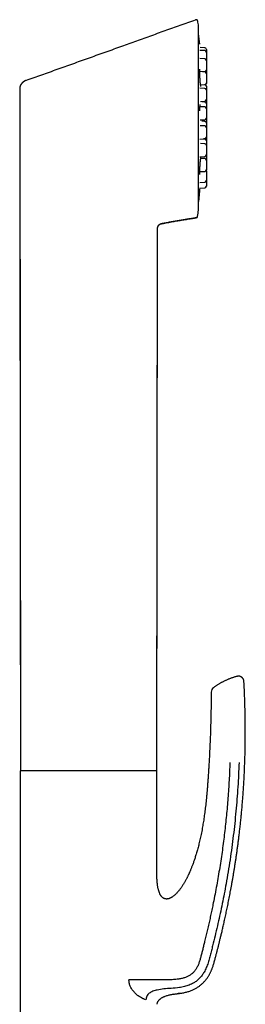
# Model space of a CAD drawing. Header units: millimetres. Extents: x 8 to 932, y 12 to 940.
# Tile 61 of 62: x 690 to 731, y 761 to 940. Entities that reach past the tile are written whole.
import ezdxf

# ---------------------------------------------------------------- set-up
doc = ezdxf.new("R2010")
doc.units = ezdxf.units.MM

msp = doc.modelspace()

# ---------------------------------------------------------------- linework, layer by layer
at = {"color": 7, "linetype": 'Continuous', "lineweight": 30}
for p, q in [((722.67, 939.47), (722.67, 939.48)), ((722.81, 938.58), (722.81, 938.58)), ((723.95, 934.12), (723.06, 934.17)), ((723.94, 934.64), (723.09, 934.68)), ((723.95, 932.62), (723.04, 932.67)), ((691.56, 928.74), (691.55, 928.75)), ((723.95, 930.27), (723.04, 930.32)), ((723.62, 930.29), (723.95, 930.31)), ((690.33, 927.27), (690.45, 803.48)), ((723.95, 927.28), (723.05, 927.32)), ((723.19, 927.91), (723.95, 927.95)), ((723.95, 923.9), (723.07, 923.95)), ((723.14, 924.92), (723.95, 924.96)), ((723.95, 924.8), (723.39, 924.83)), ((723.09, 921.54), (723.95, 921.59)), ((724.23, 921.8), (724.23, 921.84)), ((723.95, 920.46), (723.11, 920.5)), ((723.95, 921.28), (723.42, 921.31)), ((723.06, 918.09), (723.95, 918.14)), ((723.95, 918.11), (723.69, 918.13)), ((723.95, 917.24), (723.16, 917.28)), ((723.04, 914.87), (723.95, 914.92)), ((723.95, 914.53), (723.21, 914.57)), ((723.04, 912.17), (723.95, 912.22)), ((723.05, 910.22), (723.95, 910.27)), ((723.07, 909.2), (723.95, 909.25)), ((722.39, 903.8), (722.39, 903.8)), ((722.63, 904.05), (722.63, 904.05)), ((722.63, 904.05), (722.63, 904.03)), ((722.81, 905.18), (722.81, 905.18)), ((715.98, 902.71), (715.98, 902.71)), ((715.23, 803.48), (715.33, 901.64)), ((715.33, 901.64), (715.33, 901.64)), ((725.12, 817.77), (725.1, 815.97)), ((690.43, 803.48), (690.43, 741.98)), ((692.6, 803.48), (690.43, 803.48)), ((690.43, 803.48), (690.43, 803.48)), ((715.23, 803.48), (692.6, 803.48)), ((715.23, 785.98), (715.23, 803.48)), ((719.33, 763.12), (719.11, 763.09)), ((713.26, 761.93), (713.07, 762.02))]:
    msp.add_line(p, q, dxfattribs=at)
at = {"color": 7, "linetype": 'Continuous', "lineweight": 30, "flags": 128}
for points in [[(722.82, 905.21), (722.82, 905.22), (722.82, 905.23), (722.82, 905.26), (722.82, 905.3), (722.82, 905.35), (722.82, 905.42), (722.82, 905.49), (722.82, 905.58), (722.82, 905.67), (722.82, 905.78), (722.82, 905.9), (722.82, 906.03), (722.82, 906.17), (722.82, 906.32), (722.82, 906.48), (722.82, 906.65), (722.82, 906.84), (722.82, 907.03), (722.82, 907.23), (722.82, 907.44), (722.82, 907.67), (722.82, 907.9), (722.82, 908.14), (722.82, 908.4), (722.82, 908.66), (722.82, 908.93), (722.82, 909.21), (722.82, 909.49), (722.82, 909.79), (722.82, 910.09), (722.82, 910.41), (722.82, 910.73), (722.82, 911.05), (722.82, 911.39), (722.82, 911.73), (722.82, 912.08), (722.82, 912.44), (722.82, 912.8), (722.82, 913.17), (722.82, 913.55), (722.82, 913.93), (722.82, 914.31), (722.82, 914.7), (722.82, 915.1), (722.82, 915.5), (722.82, 915.91), (722.82, 916.32), (722.82, 916.73), (722.82, 917.15), (722.82, 917.57), (722.82, 917.99), (722.82, 918.41), (722.82, 918.84), (722.82, 919.27), (722.82, 919.7), (722.82, 920.14), (722.82, 920.57), (722.82, 921.01), (722.82, 921.44), (722.82, 921.88), (722.82, 922.32), (722.82, 922.75), (722.82, 923.19), (722.82, 923.62), (722.82, 924.05), (722.82, 924.49), (722.82, 924.92), (722.82, 925.34), (722.82, 925.77), (722.82, 926.19), (722.82, 926.61), (722.82, 927.03), (722.82, 927.44), (722.82, 927.85), (722.82, 928.26), (722.82, 928.66), (722.82, 929.05), (722.82, 929.45), (722.82, 929.83), (722.82, 930.21), (722.82, 930.59), (722.82, 930.96), (722.82, 931.32), (722.82, 931.68), (722.82, 932.03), (722.82, 932.37), (722.82, 932.7), (722.82, 933.03), (722.82, 933.35), (722.82, 933.67), (722.82, 933.97), (722.82, 934.27), (722.82, 934.55), (722.82, 934.83), (722.82, 935.1), (722.82, 935.36), (722.82, 935.62), (722.82, 935.86), (722.82, 936.09), (722.82, 936.31), (722.82, 936.53), (722.82, 936.73), (722.82, 936.92), (722.82, 937.11), (722.82, 937.28), (722.82, 937.44), (722.82, 937.59), (722.82, 937.73), (722.82, 937.86), (722.82, 937.98), (722.82, 938.09), (722.82, 938.18), (722.82, 938.27), (722.82, 938.34), (722.82, 938.4), (722.82, 938.46), (722.82, 938.5), (722.82, 938.52), (722.82, 938.54), (722.82, 938.55)], [(724.23, 932.32), (724.23, 932.32), (724.23, 932.31), (724.23, 932.29), (724.23, 932.26), (724.23, 932.23), (724.23, 932.18), (724.23, 932.13), (724.23, 932.07), (724.23, 932.01), (724.23, 931.94), (724.23, 931.89), (724.23, 931.83), (724.23, 931.78), (724.23, 931.68), (724.23, 931.57), (724.23, 931.46), (724.23, 931.38), (724.23, 931.3), (724.23, 931.22), (724.23, 931.15), (724.23, 931.07), (724.23, 930.99), (724.23, 930.92), (724.23, 930.86), (724.23, 930.8), (724.23, 930.75), (724.23, 930.72), (724.23, 930.69), (724.23, 930.67), (724.23, 930.63), (724.23, 930.61), (724.23, 930.6), (724.23, 930.6)], [(724.23, 929.97), (724.23, 929.97), (724.23, 929.96), (724.23, 929.94), (724.23, 929.91), (724.23, 929.87), (724.23, 929.83), (724.23, 929.78), (724.23, 929.72), (724.23, 929.65), (724.23, 929.58), (724.23, 929.53), (724.23, 929.48), (724.23, 929.43), (724.23, 929.33), (724.23, 929.22), (724.23, 929.11), (724.23, 929.03), (724.23, 928.95), (724.23, 928.87), (724.23, 928.8), (724.23, 928.72), (724.23, 928.64), (724.23, 928.57), (724.23, 928.5), (724.23, 928.45), (724.23, 928.39), (724.23, 928.36), (724.23, 928.34), (724.23, 928.31), (724.23, 928.28), (724.23, 928.26), (724.23, 928.25), (724.23, 928.25)], [(724.23, 926.98), (724.23, 926.97), (724.23, 926.96), (724.23, 926.94), (724.23, 926.92), (724.23, 926.88), (724.23, 926.84), (724.23, 926.78), (724.23, 926.72), (724.23, 926.66), (724.23, 926.59), (724.23, 926.54), (724.23, 926.49), (724.23, 926.43), (724.23, 926.33), (724.23, 926.23), (724.23, 926.12), (724.23, 926.04), (724.23, 925.96), (724.23, 925.88), (724.23, 925.8), (724.23, 925.72), (724.23, 925.65), (724.23, 925.58), (724.23, 925.51), (724.23, 925.45), (724.23, 925.4), (724.23, 925.37), (724.23, 925.34), (724.23, 925.32), (724.23, 925.29), (724.23, 925.27), (724.23, 925.26), (724.23, 925.26)], [(724.23, 923.61), (724.23, 923.6), (724.23, 923.59), (724.23, 923.57), (724.23, 923.54), (724.23, 923.51), (724.23, 923.46), (724.23, 923.41), (724.23, 923.35), (724.23, 923.29), (724.23, 923.22), (724.23, 923.17), (724.23, 923.12), (724.23, 923.06), (724.23, 922.96), (724.23, 922.85), (724.23, 922.75), (724.23, 922.67), (724.23, 922.59), (724.23, 922.51), (724.23, 922.43), (724.23, 922.35), (724.23, 922.27), (724.23, 922.2), (724.23, 922.14), (724.23, 922.08), (724.23, 922.03), (724.23, 922), (724.23, 921.97), (724.23, 921.95), (724.23, 921.91), (724.23, 921.89), (724.23, 921.89), (724.23, 921.89)], [(724.23, 920.16), (724.23, 920.15), (724.23, 920.14), (724.23, 920.12), (724.23, 920.1), (724.23, 920.06), (724.23, 920.02), (724.23, 919.96), (724.23, 919.91), (724.23, 919.84), (724.23, 919.77), (724.23, 919.72), (724.23, 919.67), (724.23, 919.61), (724.23, 919.51), (724.23, 919.41), (724.23, 919.3), (724.23, 919.22), (724.23, 919.14), (724.23, 919.06), (724.23, 918.98), (724.23, 918.9), (724.23, 918.83), (724.23, 918.76), (724.23, 918.69), (724.23, 918.63), (724.23, 918.58), (724.23, 918.55), (724.23, 918.52), (724.23, 918.5), (724.23, 918.47), (724.23, 918.45), (724.23, 918.44), (724.23, 918.44)], [(724.23, 916.94), (724.23, 916.93), (724.23, 916.92), (724.23, 916.9), (724.23, 916.88), (724.23, 916.84), (724.23, 916.8), (724.23, 916.75), (724.23, 916.69), (724.23, 916.62), (724.23, 916.55), (724.23, 916.5), (724.23, 916.45), (724.23, 916.4), (724.23, 916.29), (724.23, 916.19), (724.23, 916.08), (724.23, 916), (724.23, 915.92), (724.23, 915.84), (724.23, 915.76), (724.23, 915.68), (724.23, 915.61), (724.23, 915.54), (724.23, 915.47), (724.23, 915.41), (724.23, 915.36), (724.23, 915.33), (724.23, 915.3), (724.23, 915.28), (724.23, 915.25), (724.23, 915.23), (724.23, 915.22), (724.23, 915.22)], [(724.23, 914.23), (724.23, 914.23), (724.23, 914.22), (724.23, 914.2), (724.23, 914.17), (724.23, 914.14), (724.23, 914.09), (724.23, 914.04), (724.23, 913.98), (724.23, 913.92), (724.23, 913.85), (724.23, 913.8), (724.23, 913.75), (724.23, 913.69), (724.23, 913.59), (724.23, 913.48), (724.23, 913.38), (724.23, 913.29), (724.23, 913.22), (724.23, 913.14), (724.23, 913.06), (724.23, 912.98), (724.23, 912.9), (724.23, 912.83), (724.23, 912.77), (724.23, 912.71), (724.23, 912.66), (724.23, 912.63), (724.23, 912.6), (724.23, 912.58), (724.23, 912.54), (724.23, 912.52), (724.23, 912.52), (724.23, 912.52)], [(724.23, 912.29), (724.23, 912.28), (724.23, 912.27), (724.23, 912.25), (724.23, 912.23), (724.23, 912.19), (724.23, 912.15), (724.23, 912.09), (724.23, 912.04), (724.23, 911.97), (724.23, 911.9), (724.23, 911.85), (724.23, 911.8), (724.23, 911.74), (724.23, 911.64), (724.23, 911.54), (724.23, 911.43), (724.23, 911.35), (724.23, 911.27), (724.23, 911.19), (724.23, 911.11), (724.23, 911.03), (724.23, 910.96), (724.23, 910.89), (724.23, 910.82), (724.23, 910.76), (724.23, 910.71), (724.23, 910.68), (724.23, 910.65), (724.23, 910.63), (724.23, 910.6), (724.23, 910.58), (724.23, 910.57), (724.23, 910.57)], [(715.22, 803.47), (715.27, 847.82), (715.33, 901.65)]]:
    msp.add_lwpolyline(points, dxfattribs=at)
at = {"color": 7, "linetype": 'Continuous', "lineweight": 30}
for centre, radius, start, end in [((722.38, 939.43), 0.3, 89.6897, 109.4587), ((614.08, 921.88), 110.01, 8.7301, 9.2061), ((722.62, 938.55), 0.2, 359.9998, 8.73), ((593.73, 921.88), 130, 5.9332, 6.788), ((723.93, 934.34), 0.3, 360, 87), ((723.93, 933.82), 0.3, 360, 87), ((723.93, 932.32), 0.3, 360, 87), ((723.93, 930.6), 0.3, 273, 0), ((723.93, 929.97), 0.3, 360, 87), ((723.93, 928.25), 0.3, 273, 0), ((723.93, 926.98), 0.3, 360, 87), ((723.93, 927.66), 0.3, 360, 79.3688), ((723.93, 928.14), 0.3, 307.5013, 0), ((723.93, 925.26), 0.3, 273, 0), ((723.93, 924.5), 0.3, 360, 87), ((723.93, 923.61), 0.3, 360, 87), ((723.93, 921.89), 0.3, 273, 0), ((723.93, 920.98), 0.3, 360, 87), ((723.93, 920.16), 0.3, 360, 87), ((723.93, 918.44), 0.3, 273, 0), ((723.93, 917.81), 0.3, 360, 87), ((723.93, 916.94), 0.3, 360, 87), ((723.93, 915.22), 0.3, 273, 0), ((723.93, 914.23), 0.3, 360, 87), ((723.93, 912.52), 0.3, 273, 0), ((723.93, 912.29), 0.3, 360, 22.3484), ((593.73, 921.88), 130, 353.2116, 354.4058), ((723.93, 910.57), 0.3, 273, 0), ((723.93, 909.55), 0.3, 273, 0), ((722.34, 904.09), 0.3, 279.2987, 342.9485), ((614.08, 921.88), 110.01, 350.6711, 351.2699), ((722.62, 905.21), 0.2, 351.2817, 0), ((726.12, 817.76), 1, 126.349, 179.5435)]:
    msp.add_arc(centre, radius, start, end, dxfattribs=at)
for points, knots in [([(691.55, 928.75), (692.48, 929.08), (694.35, 929.74), (697.16, 930.74), (699.98, 931.75), (702.82, 932.76), (705.67, 933.78), (708.49, 934.79), (711.26, 935.79), (713.99, 936.77), (716.74, 937.75), (719.5, 938.73), (721.35, 939.39), (722.28, 939.71)], [0, 0, 0, 0, 0.090865, 0.182236, 0.274113, 0.366498, 0.459391, 0.552794, 0.641326, 0.730312, 0.819752, 0.909648, 1, 1, 1, 1]), ([(722.28, 939.71), (722.28, 939.71), (722.28, 939.71), (722.28, 939.71), (722.28, 939.71)], [0, 0, 0, 0, 0.880177, 1, 1, 1, 1]), ([(722.67, 939.47), (722.67, 939.48), (722.67, 939.51), (722.65, 939.54), (722.63, 939.58), (722.62, 939.6), (722.6, 939.62), (722.59, 939.64), (722.58, 939.65), (722.56, 939.66), (722.55, 939.67), (722.53, 939.69), (722.51, 939.7), (722.48, 939.71), (722.46, 939.72), (722.43, 939.73), (722.4, 939.73), (722.38, 939.73), (722.37, 939.73)], [0, 0, 0, 0, 0.043025, 0.10927, 0.165387, 0.209507, 0.240462, 0.259501, 0.286994, 0.318222, 0.354661, 0.397246, 0.464545, 0.54463, 0.63798, 0.744885, 0.865521, 1, 1, 1, 1]), ([(724.23, 934.34), (724.23, 934.34), (724.23, 934.34), (724.23, 934.32), (724.23, 934.31), (724.23, 934.28), (724.23, 934.24), (724.23, 934.2), (724.23, 934.15), (724.23, 934.09), (724.23, 934.02), (724.23, 933.96), (724.23, 933.9), (724.23, 933.86), (724.23, 933.84), (724.23, 933.83)], [0, 0, 0, 0, 0.08195, 0.163296, 0.244778, 0.327127, 0.416002, 0.504074, 0.592282, 0.681561, 0.770437, 0.858508, 0.917255, 0.97634, 1, 1, 1, 1]), ([(724.23, 933.82), (724.23, 933.82), (724.23, 933.82), (724.23, 933.81), (724.23, 933.79), (724.23, 933.76), (724.23, 933.73), (724.23, 933.68), (724.23, 933.63), (724.23, 933.57), (724.23, 933.51), (724.23, 933.44), (724.23, 933.39), (724.23, 933.33), (724.23, 933.27), (724.23, 933.18), (724.23, 933.07), (724.23, 932.97), (724.23, 932.88), (724.23, 932.8), (724.23, 932.72), (724.23, 932.65), (724.23, 932.57), (724.23, 932.49), (724.23, 932.42), (724.23, 932.37), (724.23, 932.34), (724.23, 932.33)], [0, 0, 0, 0, 0.039247, 0.078205, 0.117227, 0.156666, 0.199229, 0.241408, 0.283652, 0.326409, 0.368973, 0.411152, 0.439286, 0.467583, 0.496173, 0.548406, 0.600334, 0.652793, 0.69204, 0.730998, 0.770021, 0.809459, 0.852023, 0.894202, 0.936446, 0.979202, 1, 1, 1, 1]), ([(723.24, 927.64), (723.24, 927.64), (723.24, 927.64), (723.24, 927.65), (723.23, 927.67), (723.23, 927.69), (723.22, 927.71), (723.22, 927.73), (723.21, 927.75), (723.21, 927.78), (723.2, 927.81), (723.19, 927.86), (723.19, 927.92), (723.18, 927.99), (723.17, 928.07), (723.16, 928.15), (723.14, 928.25), (723.13, 928.35), (723.12, 928.46), (723.11, 928.57), (723.1, 928.7), (723.09, 928.82), (723.08, 928.95), (723.08, 929.08), (723.07, 929.22), (723.06, 929.35), (723.06, 929.48), (723.05, 929.61), (723.05, 929.73), (723.04, 929.86), (723.04, 929.97), (723.04, 930.09), (723.04, 930.19), (723.04, 930.29), (723.04, 930.37), (723.04, 930.45), (723.04, 930.5), (723.04, 930.55), (723.04, 930.59), (723.04, 930.62), (723.05, 930.65), (723.05, 930.69), (723.05, 930.73), (723.06, 930.76), (723.06, 930.77), (723.06, 930.78), (723.06, 930.78), (723.06, 930.78), (723.06, 930.78)], [0, 0, 0, 0, 0.013358, 0.034167, 0.053837, 0.069294, 0.082037, 0.092454, 0.103371, 0.115328, 0.132558, 0.151573, 0.17237, 0.197127, 0.222422, 0.248264, 0.274665, 0.301641, 0.329214, 0.357413, 0.386114, 0.415263, 0.444533, 0.473735, 0.502877, 0.53196, 0.560986, 0.589959, 0.61889, 0.647797, 0.676689, 0.705576, 0.734266, 0.761411, 0.78674, 0.81024, 0.831904, 0.846948, 0.860958, 0.87394, 0.887327, 0.907612, 0.930661, 0.955817, 0.968787, 0.982008, 0.995109, 1, 1, 1, 1]), ([(724.23, 930.58), (724.23, 930.58), (724.23, 930.57), (724.23, 930.54), (724.23, 930.5), (724.23, 930.45), (724.23, 930.39), (724.23, 930.32), (724.23, 930.26), (724.23, 930.2), (724.23, 930.15), (724.23, 930.08), (724.23, 930.03), (724.23, 929.99), (724.23, 929.99)], [0, 0, 0, 0, 0.0067987, 0.1139472, 0.2201266, 0.3264698, 0.4341046, 0.5412534, 0.6474328, 0.7182575, 0.7894908, 0.8614626, 0.9929507, 1, 1, 1, 1]), ([(691.55, 928.75), (691.51, 928.74), (691.43, 928.7), (691.31, 928.65), (691.23, 928.6), (691.18, 928.57), (691.16, 928.56), (691.15, 928.55), (691.13, 928.54), (691.12, 928.53), (691.1, 928.52), (691.07, 928.5), (691.03, 928.47), (690.99, 928.44), (690.94, 928.4), (690.89, 928.36), (690.84, 928.31), (690.78, 928.25), (690.71, 928.18), (690.64, 928.1), (690.58, 928.01), (690.54, 927.95), (690.51, 927.9), (690.5, 927.88), (690.48, 927.85), (690.47, 927.83), (690.46, 927.81), (690.45, 927.78), (690.42, 927.73), (690.39, 927.64), (690.35, 927.51), (690.33, 927.39), (690.33, 927.31), (690.33, 927.27)], [0, 0, 0, 0, 0.061881, 0.130102, 0.195391, 0.204303, 0.213298, 0.222375, 0.231534, 0.240775, 0.250098, 0.267892, 0.289534, 0.31503, 0.344375, 0.377557, 0.414544, 0.455287, 0.499714, 0.556645, 0.608774, 0.656153, 0.671053, 0.685426, 0.699277, 0.712608, 0.725423, 0.737727, 0.749521, 0.817328, 0.881418, 0.942178, 1, 1, 1, 1]), ([(690.33, 927.26), (690.33, 927.01), (690.33, 926.27), (690.33, 925.03), (690.33, 923.56), (690.33, 922.1), (690.34, 920.67), (690.34, 919.24), (690.34, 917.88), (690.34, 916.56), (690.34, 915.31), (690.34, 914.06), (690.34, 912.83), (690.35, 911.61), (690.35, 910.4), (690.35, 909.21), (690.35, 908.04), (690.35, 906.88), (690.35, 905.73), (690.35, 904.59), (690.35, 903.49), (690.36, 902.43), (690.36, 901.39), (690.36, 900.38), (690.36, 899.37), (690.36, 898.35), (690.36, 897.33), (690.36, 896.3), (690.36, 895.29), (690.36, 894.29), (690.37, 893.3), (690.37, 892.35), (690.37, 891.43), (690.37, 890.54), (690.37, 889.66), (690.37, 888.79), (690.37, 887.9), (690.37, 887), (690.37, 886.07), (690.38, 885.16), (690.38, 884.27), (690.38, 883.39), (690.38, 882.53), (690.38, 881.68), (690.38, 880.87), (690.38, 880.08), (690.38, 879.31), (690.38, 878.57), (690.39, 877.83), (690.39, 877.11), (690.39, 876.42), (690.39, 875.75), (690.39, 875.11), (690.39, 874.48), (690.39, 873.86), (690.39, 873.26), (690.39, 872.67), (690.4, 872.09), (690.4, 871.52), (690.4, 870.95), (690.4, 870.34), (690.4, 869.68), (690.4, 868.96), (690.4, 868.18), (690.4, 867.32), (690.41, 866.39), (690.41, 865.48), (690.41, 864.59), (690.41, 863.72), (690.41, 862.87), (690.41, 862.04), (690.41, 861.23), (690.41, 860.45), (690.42, 859.71), (690.42, 859.01), (690.42, 858.32), (690.42, 857.64), (690.42, 856.98), (690.42, 856.34), (690.42, 855.72), (690.42, 855.11), (690.42, 854.51), (690.42, 853.93), (690.42, 853.36), (690.42, 852.8), (690.42, 852.34), (690.42, 851.97), (690.42, 851.7), (690.42, 851.41), (690.42, 851.12), (690.42, 850.82), (690.42, 850.48), (690.42, 850.09), (690.42, 849.66), (690.42, 849.2), (690.42, 848.73), (690.42, 848.24), (690.42, 847.75), (690.42, 847.24), (690.42, 846.73), (690.43, 846.2), (690.43, 845.66), (690.43, 845.1), (690.43, 844.52), (690.43, 843.93), (690.43, 843.32), (690.43, 842.69), (690.43, 842.05), (690.43, 841.4), (690.43, 840.74), (690.43, 840.06), (690.43, 839.35), (690.43, 838.6), (690.43, 837.81), (690.43, 837.01), (690.43, 836.19), (690.43, 835.35), (690.43, 834.5), (690.44, 833.66), (690.44, 832.82), (690.44, 831.96), (690.44, 831.08), (690.44, 830.19), (690.44, 829.28), (690.44, 828.35), (690.44, 827.41), (690.44, 826.45), (690.44, 825.48), (690.44, 824.51), (690.44, 823.52), (690.45, 822.51), (690.45, 821.49), (690.45, 820.44), (690.45, 819.36), (690.45, 818.28), (690.45, 817.17), (690.45, 816.06), (690.45, 814.94), (690.45, 813.8), (690.45, 812.66), (690.46, 811.48), (690.46, 810.29), (690.46, 809.07), (690.46, 807.83), (690.46, 806.58), (690.46, 805.31), (690.46, 804.27), (690.46, 803.66), (690.46, 803.48)], [0, 0, 0, 0, 0.006073, 0.018091, 0.029977, 0.041728, 0.053347, 0.064832, 0.076183, 0.086472, 0.096648, 0.106712, 0.116664, 0.126504, 0.136232, 0.145848, 0.155351, 0.164743, 0.174022, 0.18319, 0.192245, 0.20068, 0.209015, 0.217251, 0.225387, 0.233424, 0.241838, 0.250141, 0.258331, 0.266409, 0.274376, 0.28223, 0.289532, 0.296735, 0.303839, 0.310842, 0.317746, 0.325334, 0.332798, 0.340137, 0.347353, 0.354444, 0.361411, 0.368255, 0.374974, 0.381244, 0.387402, 0.393448, 0.399382, 0.405204, 0.410913, 0.416194, 0.421376, 0.426457, 0.43144, 0.436322, 0.441105, 0.445788, 0.450382, 0.454927, 0.459429, 0.465259, 0.471015, 0.476697, 0.484325, 0.491816, 0.499169, 0.506384, 0.513462, 0.520278, 0.526962, 0.533513, 0.539932, 0.545741, 0.551438, 0.557021, 0.562491, 0.567847, 0.572998, 0.578039, 0.582971, 0.587794, 0.592508, 0.597113, 0.601608, 0.605994, 0.608248, 0.610472, 0.612729, 0.615078, 0.617518, 0.620051, 0.623406, 0.626911, 0.630563, 0.634365, 0.638315, 0.642414, 0.646415, 0.650548, 0.654813, 0.65921, 0.66374, 0.668401, 0.673195, 0.678121, 0.683179, 0.688369, 0.693595, 0.698949, 0.70443, 0.710039, 0.716238, 0.722587, 0.729084, 0.73573, 0.742525, 0.749468, 0.75615, 0.762965, 0.769912, 0.776991, 0.784202, 0.791545, 0.799021, 0.806629, 0.814368, 0.82224, 0.8301, 0.838088, 0.846203, 0.854445, 0.862969, 0.871624, 0.880412, 0.889331, 0.898383, 0.907402, 0.916549, 0.925822, 0.935224, 0.944948, 0.954805, 0.964795, 0.974918, 0.985173, 0.995562, 1, 1, 1, 1]), ([(690.34, 927.26), (690.34, 927.26), (690.33, 927.26), (690.33, 927.26), (690.33, 927.26), (690.33, 927.26), (690.33, 927.26)], [0, 0, 0, 0, 0.097804, 0.444254, 0.748003, 1, 1, 1, 1]), ([(691.27, 928.62), (691.24, 928.61), (691.18, 928.57), (691.09, 928.51), (690.99, 928.44), (690.91, 928.37), (690.85, 928.32), (690.8, 928.27), (690.75, 928.22), (690.7, 928.16), (690.64, 928.08), (690.58, 928), (690.52, 927.91), (690.46, 927.8), (690.42, 927.69), (690.38, 927.58), (690.36, 927.47), (690.34, 927.37), (690.34, 927.29), (690.34, 927.26)], [0, 0, 0, 0, 0.0538191, 0.125305, 0.1964584, 0.2670527, 0.3020878, 0.3386869, 0.3810884, 0.4294013, 0.4834971, 0.5431978, 0.6082815, 0.6785047, 0.7536508, 0.8131839, 0.8754738, 0.9406993, 1, 1, 1, 1]), ([(690.34, 927.36), (690.34, 927.36), (690.34, 927.33), (690.34, 927.29), (690.34, 927.26)], [0, 0, 0, 0, 0.0258771, 1, 1, 1, 1]), ([(724.23, 928.23), (724.23, 928.23), (724.23, 928.22), (724.23, 928.19), (724.23, 928.16), (724.23, 928.14), (724.23, 928.14), (724.23, 928.14)], [0, 0, 0, 0, 0.053275, 0.199417, 0.466409, 0.731845, 1, 1, 1, 1]), ([(724.23, 927.66), (724.23, 927.66), (724.23, 927.66), (724.23, 927.65), (724.23, 927.63), (724.23, 927.6), (724.23, 927.57), (724.23, 927.52), (724.23, 927.47), (724.23, 927.41), (724.23, 927.35), (724.23, 927.29), (724.23, 927.23), (724.23, 927.18), (724.23, 927.11), (724.23, 927.04), (724.23, 927), (724.23, 926.98)], [0, 0, 0, 0, 0.069404, 0.138297, 0.207304, 0.277047, 0.352316, 0.426905, 0.501609, 0.57722, 0.652489, 0.727078, 0.776831, 0.826871, 0.877429, 0.969797, 1, 1, 1, 1]), ([(724.23, 925.23), (724.23, 925.23), (724.23, 925.21), (724.23, 925.17), (724.23, 925.11), (724.23, 925.04), (724.23, 924.98), (724.23, 924.92), (724.23, 924.87), (724.23, 924.8), (724.23, 924.71), (724.23, 924.61), (724.23, 924.54), (724.23, 924.5)], [0, 0, 0, 0, 0.031291, 0.131395, 0.232715, 0.333577, 0.433527, 0.500196, 0.56725, 0.634999, 0.758772, 0.881824, 1, 1, 1, 1]), ([(723.04, 923.2), (723.04, 923.23), (723.04, 923.3), (723.04, 923.42), (723.05, 923.53), (723.05, 923.63), (723.06, 923.72), (723.06, 923.8), (723.07, 923.87), (723.07, 923.93), (723.08, 923.98), (723.08, 924.02), (723.08, 924.05), (723.09, 924.07), (723.09, 924.09), (723.09, 924.12), (723.1, 924.16), (723.1, 924.19), (723.11, 924.22), (723.11, 924.25), (723.12, 924.27), (723.12, 924.29), (723.12, 924.3), (723.13, 924.31), (723.13, 924.32), (723.13, 924.32), (723.13, 924.32), (723.13, 924.32)], [0, 0, 0, 0, 0.05613, 0.131134, 0.205696, 0.269278, 0.332391, 0.391175, 0.44399, 0.49082, 0.531657, 0.566498, 0.587321, 0.605225, 0.626571, 0.656596, 0.695254, 0.734019, 0.777681, 0.818744, 0.855718, 0.888622, 0.917482, 0.942328, 0.966511, 0.994848, 1, 1, 1, 1]), ([(724.23, 924.5), (724.23, 924.5), (724.23, 924.49), (724.23, 924.48), (724.23, 924.46), (724.23, 924.44), (724.23, 924.4), (724.23, 924.36), (724.23, 924.3), (724.23, 924.25), (724.23, 924.18), (724.23, 924.12), (724.23, 924.06), (724.23, 924.01), (724.23, 923.94), (724.23, 923.85), (724.23, 923.75), (724.23, 923.66), (724.23, 923.62), (724.23, 923.61)], [0, 0, 0, 0, 0.05898, 0.117527, 0.17617, 0.235438, 0.299403, 0.36279, 0.426274, 0.49053, 0.554495, 0.617882, 0.660162, 0.702687, 0.745652, 0.824148, 0.902185, 0.981022, 1, 1, 1, 1]), ([(724.23, 921.8), (724.23, 921.8), (724.23, 921.8), (724.23, 921.79), (724.23, 921.77), (724.23, 921.74), (724.23, 921.71), (724.23, 921.66), (724.23, 921.61), (724.23, 921.55), (724.23, 921.49), (724.23, 921.43), (724.23, 921.37), (724.23, 921.32), (724.23, 921.25), (724.23, 921.16), (724.23, 921.07), (724.23, 921.01), (724.23, 920.99)], [0, 0, 0, 0, 0.062058, 0.123659, 0.185361, 0.247722, 0.315024, 0.381718, 0.448514, 0.516122, 0.583424, 0.650118, 0.694605, 0.739348, 0.784555, 0.867145, 0.949255, 1, 1, 1, 1]), ([(724.23, 920.98), (724.23, 920.98), (724.23, 920.98), (724.23, 920.97), (724.23, 920.95), (724.23, 920.92), (724.23, 920.89), (724.23, 920.84), (724.23, 920.79), (724.23, 920.73), (724.23, 920.66), (724.23, 920.6), (724.23, 920.54), (724.23, 920.49), (724.23, 920.42), (724.23, 920.34), (724.23, 920.24), (724.23, 920.19), (724.23, 920.16)], [0, 0, 0, 0, 0.0620167, 0.123577, 0.1852392, 0.2475583, 0.3148162, 0.3814659, 0.4482184, 0.5157815, 0.5830396, 0.6496893, 0.6941465, 0.7388602, 0.7840374, 0.8665735, 0.9486286, 1, 1, 1, 1]), ([(724.23, 918.4), (724.23, 918.37), (724.23, 918.31), (724.23, 918.2), (724.23, 918.1), (724.23, 918.01), (724.23, 917.93), (724.23, 917.87), (724.23, 917.83), (724.23, 917.82)], [0, 0, 0, 0, 0.168316, 0.348105, 0.529734, 0.665616, 0.800499, 0.935605, 1, 1, 1, 1]), ([(724.23, 917.81), (724.23, 917.81), (724.23, 917.81), (724.23, 917.8), (724.23, 917.78), (724.23, 917.75), (724.23, 917.72), (724.23, 917.67), (724.23, 917.62), (724.23, 917.56), (724.23, 917.5), (724.23, 917.43), (724.23, 917.38), (724.23, 917.32), (724.23, 917.26), (724.23, 917.17), (724.23, 917.06), (724.23, 916.99), (724.23, 916.95), (724.23, 916.94)], [0, 0, 0, 0, 0.059703, 0.118967, 0.178328, 0.238323, 0.303071, 0.367234, 0.431496, 0.496539, 0.561288, 0.625451, 0.66825, 0.711295, 0.754787, 0.834244, 0.913238, 0.99304, 1, 1, 1, 1]), ([(723.05, 911.68), (723.05, 911.68), (723.05, 911.68), (723.05, 911.69), (723.05, 911.7), (723.05, 911.71), (723.05, 911.72), (723.04, 911.74), (723.04, 911.77), (723.04, 911.8), (723.04, 911.85), (723.04, 911.91), (723.04, 911.99), (723.04, 912.07), (723.04, 912.16), (723.04, 912.26), (723.04, 912.36), (723.04, 912.46), (723.05, 912.58), (723.05, 912.69), (723.06, 912.81), (723.06, 912.93), (723.07, 913.05), (723.08, 913.17), (723.09, 913.29), (723.09, 913.42), (723.1, 913.54), (723.11, 913.66), (723.12, 913.78), (723.13, 913.9), (723.14, 914.01), (723.16, 914.12), (723.17, 914.23), (723.18, 914.33), (723.19, 914.42), (723.2, 914.49), (723.21, 914.57), (723.22, 914.63), (723.23, 914.69), (723.24, 914.74), (723.25, 914.78), (723.25, 914.8), (723.26, 914.83), (723.26, 914.84), (723.26, 914.84), (723.26, 914.84), (723.26, 914.84)], [0, 0, 0, 0, 0.007411, 0.022967, 0.036378, 0.047196, 0.055399, 0.068561, 0.084665, 0.103731, 0.125706, 0.150575, 0.17804, 0.205852, 0.233563, 0.261184, 0.288726, 0.316201, 0.343626, 0.371021, 0.398382, 0.425572, 0.452593, 0.479584, 0.50667, 0.533855, 0.561141, 0.588528, 0.616019, 0.643621, 0.671349, 0.699215, 0.727225, 0.755382, 0.782671, 0.808325, 0.832331, 0.858949, 0.883174, 0.905007, 0.926067, 0.948971, 0.964289, 0.980777, 0.99246, 1, 1, 1, 1]), ([(724.23, 915.2), (724.23, 915.19), (724.23, 915.17), (724.23, 915.13), (724.23, 915.06), (724.23, 914.98), (724.23, 914.87), (724.23, 914.77), (724.23, 914.68), (724.23, 914.6), (724.23, 914.52), (724.23, 914.44), (724.23, 914.37), (724.23, 914.3), (724.23, 914.26), (724.23, 914.24)], [0, 0, 0, 0, 0.014865, 0.072471, 0.130674, 0.237007, 0.34272, 0.449517, 0.529414, 0.608724, 0.688164, 0.768452, 0.855101, 0.940968, 1, 1, 1, 1]), ([(724.23, 910.56), (724.23, 910.55), (724.23, 910.5), (724.23, 910.42), (724.23, 910.33), (724.23, 910.25), (724.23, 910.17), (724.23, 910.09), (724.23, 910.01), (724.23, 909.94), (724.23, 909.87), (724.23, 909.8), (724.23, 909.74), (724.23, 909.7), (724.23, 909.66), (724.23, 909.63), (724.23, 909.6), (724.23, 909.57), (724.23, 909.55), (724.23, 909.55), (724.23, 909.55)], [0, 0, 0, 0, 0.0286295, 0.1008843, 0.1549404, 0.2085988, 0.2623458, 0.3166656, 0.3752901, 0.4333845, 0.4915685, 0.5504591, 0.6090839, 0.6671782, 0.7059288, 0.744903, 0.7842812, 0.8562228, 0.9277452, 1, 1, 1, 1]), ([(715.98, 902.7), (716.05, 902.72), (716.29, 902.76), (716.69, 902.84), (717.18, 902.93), (717.66, 903.02), (718.13, 903.1), (718.58, 903.18), (719.02, 903.26), (719.47, 903.33), (719.93, 903.41), (720.39, 903.48), (720.83, 903.55), (721.27, 903.62), (721.69, 903.69), (722.06, 903.75), (722.29, 903.79), (722.39, 903.8)], [0, 0, 0, 0, 0.031344, 0.111016, 0.188679, 0.264367, 0.336814, 0.407417, 0.476206, 0.543212, 0.617227, 0.689018, 0.758628, 0.826098, 0.891471, 0.954787, 1, 1, 1, 1]), ([(722.39, 903.8), (722.17, 903.76), (721.72, 903.69), (721.05, 903.58), (720.37, 903.47), (719.66, 903.36), (718.95, 903.24), (718.23, 903.11), (717.49, 902.98), (716.74, 902.85), (716.24, 902.75), (715.99, 902.7)], [0, 0, 0, 0, 0.102307, 0.207126, 0.314429, 0.424182, 0.536358, 0.648861, 0.763649, 0.880702, 1, 1, 1, 1]), ([(722.38, 903.8), (722.4, 903.81), (722.44, 903.82), (722.48, 903.84), (722.51, 903.85), (722.53, 903.87), (722.55, 903.88), (722.57, 903.91), (722.59, 903.94), (722.61, 903.98), (722.63, 904.02), (722.63, 904.04), (722.63, 904.05)], [0, 0, 0, 0, 0.1586466, 0.2920278, 0.3645401, 0.4229292, 0.4718658, 0.5696059, 0.7001882, 0.8041003, 0.9195238, 1, 1, 1, 1]), ([(715.33, 901.64), (715.33, 901.66), (715.33, 901.71), (715.34, 901.78), (715.34, 901.84), (715.35, 901.89), (715.36, 901.94), (715.38, 902.01), (715.39, 902.08), (715.42, 902.15), (715.44, 902.21), (715.47, 902.26), (715.49, 902.31), (715.52, 902.36), (715.55, 902.41), (715.59, 902.46), (715.63, 902.51), (715.68, 902.56), (715.73, 902.6), (715.79, 902.63), (715.85, 902.66), (715.91, 902.69), (715.96, 902.7), (715.98, 902.71)], [0, 0, 0, 0, 0.051402, 0.099105, 0.135937, 0.17105, 0.208587, 0.259744, 0.31604, 0.372605, 0.427461, 0.470027, 0.511364, 0.551447, 0.593762, 0.643538, 0.690559, 0.742444, 0.799095, 0.844746, 0.893235, 0.94483, 1, 1, 1, 1]), ([(715.4, 902.1), (715.41, 902.12), (715.42, 902.16), (715.45, 902.22), (715.48, 902.28), (715.51, 902.34), (715.54, 902.39), (715.57, 902.43), (715.6, 902.47), (715.63, 902.5), (715.66, 902.53), (715.7, 902.57), (715.76, 902.61), (715.83, 902.65), (715.91, 902.68), (715.96, 902.69), (715.99, 902.7)], [0, 0, 0, 0, 0.066598, 0.145973, 0.235262, 0.303169, 0.366452, 0.425217, 0.479585, 0.529683, 0.575629, 0.617527, 0.718367, 0.815084, 0.908663, 1, 1, 1, 1]), ([(715.99, 902.7), (715.99, 902.7), (715.99, 902.7), (715.99, 902.7), (715.99, 902.7), (715.98, 902.7), (715.98, 902.71), (715.98, 902.71)], [0, 0, 0, 0, 0.1588735, 0.354303, 0.5862401, 0.8546349, 1, 1, 1, 1]), ([(729.81, 820.62), (729.75, 820.6), (729.62, 820.57), (729.41, 820.51), (729.19, 820.44), (728.97, 820.37), (728.75, 820.29), (728.54, 820.21), (728.32, 820.13), (728.11, 820.04), (727.9, 819.95), (727.69, 819.85), (727.48, 819.75), (727.27, 819.65), (727.07, 819.54), (726.87, 819.43), (726.67, 819.32), (726.47, 819.2), (726.28, 819.08), (726.09, 818.96), (725.9, 818.83), (725.71, 818.7), (725.59, 818.61), (725.52, 818.56), (725.52, 818.56)], [0, 0, 0, 0, 0.037541, 0.085976, 0.134377, 0.182744, 0.231077, 0.279374, 0.327637, 0.375863, 0.424054, 0.472208, 0.520325, 0.568405, 0.616447, 0.66445, 0.712413, 0.760337, 0.808221, 0.856063, 0.903862, 0.951619, 0.999332, 1, 1, 1, 1]), ([(731.06, 819.71), (731.06, 819.75), (731.05, 819.84), (731.02, 819.96), (730.98, 820.07), (730.93, 820.16), (730.88, 820.23), (730.84, 820.29), (730.8, 820.33), (730.76, 820.37), (730.72, 820.41), (730.66, 820.46), (730.59, 820.51), (730.52, 820.55), (730.45, 820.58), (730.37, 820.61), (730.29, 820.63), (730.2, 820.65), (730.11, 820.66), (730.01, 820.65), (729.91, 820.64), (729.84, 820.63), (729.81, 820.62)], [0, 0, 0, 0, 0.0746, 0.145861, 0.212441, 0.273205, 0.317028, 0.35621, 0.390504, 0.419736, 0.449087, 0.493337, 0.545894, 0.585428, 0.628394, 0.67459, 0.723747, 0.775526, 0.829525, 0.885281, 0.942285, 1, 1, 1, 1]), ([(719.33, 763.12), (719.43, 763.13), (719.64, 763.16), (719.96, 763.21), (720.29, 763.28), (720.61, 763.36), (720.92, 763.44), (721.22, 763.54), (721.5, 763.64), (721.77, 763.76), (722.04, 763.88), (722.28, 764.01), (722.52, 764.15), (722.74, 764.29), (722.97, 764.44), (723.18, 764.61), (723.4, 764.79), (723.59, 764.98), (723.78, 765.16), (723.94, 765.35), (724.11, 765.54), (724.26, 765.74), (724.41, 765.95), (724.55, 766.16), (724.67, 766.36), (724.78, 766.54), (724.87, 766.72), (724.96, 766.89), (725.04, 767.06), (725.12, 767.23), (725.19, 767.4), (725.27, 767.59), (725.36, 767.82), (725.45, 768.08), (725.54, 768.37), (725.63, 768.68), (725.72, 769.01), (725.81, 769.34), (725.89, 769.65), (725.97, 769.94), (726.04, 770.22), (726.11, 770.49), (726.18, 770.75), (726.25, 771.02), (726.32, 771.27), (726.38, 771.53), (726.44, 771.78), (726.51, 772.03), (726.57, 772.3), (726.64, 772.57), (726.71, 772.87), (726.79, 773.18), (726.87, 773.5), (726.95, 773.83), (727.03, 774.18), (727.12, 774.55), (727.21, 774.94), (727.3, 775.34), (727.4, 775.77), (727.49, 776.2), (727.59, 776.66), (727.7, 777.13), (727.8, 777.6), (727.9, 778.09), (728.01, 778.57), (728.11, 779.08), (728.22, 779.6), (728.32, 780.13), (728.43, 780.67), (728.53, 781.22), (728.64, 781.78), (728.75, 782.37), (728.86, 782.97), (728.97, 783.59), (729.08, 784.22), (729.19, 784.87), (729.3, 785.54), (729.41, 786.21), (729.51, 786.91), (729.62, 787.61), (729.73, 788.34), (729.83, 789.07), (729.93, 789.82), (730.03, 790.59), (730.13, 791.37), (730.23, 792.19), (730.33, 793.06), (730.43, 793.97), (730.53, 794.89), (730.62, 795.84), (730.71, 796.77), (730.78, 797.69), (730.86, 798.59), (730.92, 799.51), (730.99, 800.44), (731.04, 801.39), (731.1, 802.35), (731.14, 803.3), (731.18, 804.23), (731.22, 805.15), (731.25, 806.09), (731.27, 807.03), (731.29, 807.99), (731.3, 808.95), (731.31, 809.93), (731.31, 810.92), (731.31, 811.93), (731.29, 812.94), (731.28, 813.97), (731.25, 814.99), (731.22, 816), (731.19, 817), (731.15, 818.01), (731.1, 818.92), (731.07, 819.48), (731.06, 819.71)], [0, 0, 0, 0, 0.004973, 0.010642, 0.016181, 0.021592, 0.026873, 0.032022, 0.037038, 0.041923, 0.046679, 0.051308, 0.05581, 0.060182, 0.064427, 0.069217, 0.073833, 0.078278, 0.082555, 0.086665, 0.090609, 0.095124, 0.099402, 0.103443, 0.10725, 0.110828, 0.114124, 0.117253, 0.120341, 0.123394, 0.126414, 0.129398, 0.134019, 0.138558, 0.143015, 0.148859, 0.154564, 0.160156, 0.165639, 0.170441, 0.175156, 0.179784, 0.184325, 0.188778, 0.193145, 0.197424, 0.201793, 0.20599, 0.210456, 0.21519, 0.220192, 0.225462, 0.230898, 0.236592, 0.242543, 0.248752, 0.255352, 0.26222, 0.269355, 0.276756, 0.284424, 0.292357, 0.300557, 0.308577, 0.316836, 0.325333, 0.334067, 0.343039, 0.352082, 0.361354, 0.370853, 0.380581, 0.390743, 0.401141, 0.411777, 0.422648, 0.433756, 0.4451, 0.45668, 0.468494, 0.480545, 0.49283, 0.505349, 0.518104, 0.531092, 0.544315, 0.559131, 0.574229, 0.58961, 0.605274, 0.62122, 0.635962, 0.650937, 0.666146, 0.681588, 0.697263, 0.713171, 0.729313, 0.744314, 0.759512, 0.774906, 0.790496, 0.806283, 0.822266, 0.838445, 0.854822, 0.871396, 0.888167, 0.905137, 0.922304, 0.938672, 0.955216, 0.971938, 0.988836, 1, 1, 1, 1]), ([(725.1, 815.95), (725.09, 815.7), (725.08, 814.88), (725.05, 813.48), (725.01, 811.76), (724.96, 810.05), (724.89, 808.33), (724.84, 807.19), (724.81, 806.61)], [0, 0, 0, 0, 0.080023, 0.264014, 0.448006, 0.632002, 0.816, 1, 1, 1, 1]), ([(724.81, 806.61), (724.81, 806.54), (724.78, 805.99), (724.75, 805.45), (724.72, 804.98)], [0, 0, 0, 0, 0.140243, 1, 1, 1, 1]), ([(728.51, 804.98), (728.49, 804.44), (728.45, 803.37), (728.37, 801.77), (728.27, 800.16), (728.16, 798.56), (728.03, 796.96), (727.88, 795.39), (727.72, 793.82), (727.54, 792.26), (727.35, 790.69), (727.14, 789.11), (726.91, 787.52), (726.66, 785.93), (726.39, 784.34), (726.11, 782.74), (725.81, 781.13), (725.53, 779.72), (725.28, 778.5), (725.07, 777.48), (724.84, 776.47), (724.62, 775.47), (724.39, 774.48), (724.16, 773.5), (723.94, 772.61), (723.74, 771.81), (723.57, 771.1), (723.39, 770.39), (723.24, 769.83), (723.13, 769.39), (723.04, 769.09), (722.95, 768.79), (722.84, 768.5), (722.72, 768.22), (722.59, 767.95), (722.45, 767.69), (722.3, 767.45), (722.14, 767.23), (721.97, 767.03), (721.79, 766.83), (721.59, 766.66), (721.38, 766.5), (721.16, 766.35), (720.93, 766.22), (720.68, 766.11), (720.42, 766.01), (720.14, 765.92), (719.84, 765.84), (719.54, 765.77), (719.22, 765.72), (718.87, 765.67), (718.46, 765.63), (718.01, 765.6), (717.59, 765.58), (717.19, 765.57), (716.82, 765.57), (716.43, 765.56), (716.04, 765.56), (715.64, 765.56), (715.23, 765.56), (714.82, 765.55), (714.4, 765.55), (713.99, 765.55), (713.59, 765.55), (713.2, 765.55), (712.81, 765.56), (712.42, 765.56), (712.05, 765.56), (711.71, 765.57), (711.39, 765.57), (711.08, 765.58), (710.77, 765.58), (710.47, 765.59), (710.27, 765.59), (710.17, 765.6)], [0, 0, 0, 0, 0.031348, 0.062714, 0.094084, 0.125442, 0.156771, 0.187494, 0.218158, 0.248778, 0.279378, 0.310617, 0.341905, 0.373279, 0.404773, 0.436442, 0.468317, 0.500315, 0.520687, 0.54101, 0.561231, 0.581293, 0.601146, 0.620738, 0.64002, 0.654625, 0.669001, 0.683144, 0.697057, 0.703227, 0.70935, 0.715426, 0.721456, 0.72744, 0.733377, 0.739265, 0.744546, 0.74979, 0.754999, 0.760177, 0.765337, 0.770491, 0.775651, 0.780829, 0.78604, 0.791291, 0.797229, 0.803246, 0.809361, 0.815586, 0.821934, 0.83045, 0.839216, 0.848253, 0.855352, 0.86263, 0.870095, 0.87776, 0.885637, 0.893576, 0.901699, 0.909991, 0.918435, 0.926232, 0.934137, 0.94214, 0.950232, 0.9584, 0.965256, 0.972153, 0.979083, 0.986038, 0.993012, 1, 1, 1, 1]), ([(724.72, 804.98), (724.7, 804.72), (724.67, 804.19), (724.62, 803.42), (724.57, 802.66), (724.52, 801.91), (724.47, 801.18), (724.41, 800.46), (724.36, 799.78), (724.3, 799.13), (724.24, 798.52), (724.18, 797.91), (724.11, 797.32), (724.04, 796.75), (723.97, 796.18), (723.9, 795.63), (723.82, 795.09), (723.75, 794.57), (723.66, 794.05), (723.58, 793.55), (723.49, 793.04), (723.39, 792.51), (723.28, 791.97), (723.17, 791.45), (723.06, 790.96), (722.95, 790.48), (722.84, 790.03), (722.73, 789.6), (722.62, 789.18), (722.5, 788.78), (722.39, 788.41), (722.28, 788.05), (722.18, 787.72), (722.08, 787.4), (721.97, 787.1), (721.87, 786.81), (721.77, 786.53), (721.66, 786.25), (721.56, 786), (721.47, 785.76), (721.38, 785.53), (721.29, 785.33), (721.21, 785.14), (721.13, 784.97), (721.06, 784.81), (721, 784.67), (720.93, 784.53), (720.85, 784.37), (720.77, 784.19), (720.67, 784), (720.57, 783.8), (720.45, 783.59), (720.33, 783.37), (720.2, 783.14), (720.05, 782.9), (719.91, 782.68), (719.77, 782.46), (719.64, 782.27), (719.49, 782.07), (719.34, 781.87), (719.18, 781.67), (719.02, 781.48), (718.86, 781.31), (718.7, 781.14), (718.54, 780.99), (718.39, 780.86), (718.23, 780.73), (718.09, 780.63), (717.96, 780.55), (717.85, 780.48), (717.74, 780.43), (717.62, 780.37), (717.48, 780.32), (717.37, 780.28), (717.27, 780.26), (717.22, 780.25), (717.17, 780.25), (717.13, 780.24), (717.11, 780.24), (717.08, 780.24), (717.04, 780.24), (716.99, 780.24), (716.93, 780.24), (716.84, 780.25), (716.73, 780.27), (716.61, 780.3), (716.51, 780.35), (716.42, 780.4), (716.35, 780.45), (716.28, 780.5), (716.23, 780.55), (716.19, 780.59), (716.15, 780.62), (716.12, 780.66), (716.08, 780.7), (716.04, 780.76), (715.99, 780.83), (715.93, 780.91), (715.87, 781.01), (715.81, 781.13), (715.75, 781.26), (715.69, 781.41), (715.63, 781.58), (715.57, 781.76), (715.52, 781.96), (715.47, 782.17), (715.42, 782.4), (715.38, 782.63), (715.35, 782.89), (715.32, 783.15), (715.29, 783.43), (715.27, 783.73), (715.26, 784.05), (715.24, 784.39), (715.24, 784.77), (715.23, 785.16), (715.23, 785.56), (715.23, 785.84), (715.23, 785.98)], [0, 0, 0, 0, 0.023669, 0.046896, 0.069678, 0.092018, 0.113914, 0.135368, 0.156379, 0.175249, 0.193747, 0.211871, 0.229623, 0.247003, 0.264011, 0.280647, 0.29691, 0.312801, 0.328318, 0.343464, 0.358237, 0.375171, 0.391589, 0.40749, 0.422873, 0.437215, 0.451075, 0.464453, 0.47735, 0.489766, 0.501701, 0.512514, 0.522901, 0.53286, 0.542391, 0.551495, 0.560684, 0.569392, 0.57762, 0.585366, 0.592632, 0.599416, 0.605371, 0.610899, 0.616, 0.620673, 0.624929, 0.630425, 0.636347, 0.642695, 0.64947, 0.65667, 0.664157, 0.672055, 0.680364, 0.689084, 0.695965, 0.703081, 0.710432, 0.718019, 0.725712, 0.73313, 0.740249, 0.747067, 0.753586, 0.759805, 0.765724, 0.771343, 0.77536, 0.779209, 0.78292, 0.786738, 0.791201, 0.795862, 0.797751, 0.799559, 0.801016, 0.802111, 0.80274, 0.8036, 0.804793, 0.806315, 0.808168, 0.810164, 0.814041, 0.817771, 0.821348, 0.824281, 0.826957, 0.829329, 0.831399, 0.833169, 0.834641, 0.83586, 0.837561, 0.83971, 0.842309, 0.845353, 0.84884, 0.852772, 0.857153, 0.861981, 0.867255, 0.872977, 0.879144, 0.885756, 0.892527, 0.899712, 0.90731, 0.915318, 0.923736, 0.932566, 0.941808, 0.952449, 0.963589, 0.975228, 0.987365, 1, 1, 1, 1]), ([(730.17, 804.98), (730.1, 803.51), (729.98, 800.56), (729.62, 796.15), (729.15, 791.75), (728.55, 787.37), (727.87, 783.25), (727.13, 779.4), (726.35, 775.8), (725.71, 773.11), (725.26, 771.32), (725.03, 770.43), (724.79, 769.54), (724.56, 768.65), (724.24, 767.79), (723.87, 767.03), (723.46, 766.39), (723.02, 765.86), (722.51, 765.39), (721.88, 764.96), (721.11, 764.6), (720.24, 764.32), (719.63, 764.22), (719.33, 764.17)], [0, 0, 0, 0, 0.100118, 0.200225, 0.300317, 0.400397, 0.500464, 0.58384, 0.667207, 0.750568, 0.771408, 0.792247, 0.813086, 0.833919, 0.854718, 0.8755, 0.891066, 0.906639, 0.922195, 0.937735, 0.958479, 0.979224, 1, 1, 1, 1]), ([(712.65, 762.2), (712.51, 762.27), (712.25, 762.39), (711.92, 762.61), (711.66, 762.82), (711.47, 762.99), (711.28, 763.18), (711.01, 763.46), (710.69, 763.87), (710.39, 764.42), (710.2, 765), (710.18, 765.4), (710.17, 765.6)], [0, 0, 0, 0, 0.127782, 0.252442, 0.314117, 0.375606, 0.437115, 0.498847, 0.642797, 0.77029, 0.886942, 1, 1, 1, 1]), ([(719.33, 764.17), (718.84, 764.12), (717.9, 764.02), (716.55, 763.94), (715.43, 763.78), (714.65, 763.57), (714.17, 763.35), (713.86, 763.15), (713.59, 762.9), (713.4, 762.6), (713.28, 762.27), (713.27, 762.04), (713.26, 761.93)], [0, 0, 0, 0, 0.210823, 0.404628, 0.577574, 0.693787, 0.748434, 0.801209, 0.85243, 0.902333, 0.951441, 1, 1, 1, 1]), ([(718.31, 762.97), (718.25, 762.95), (718.11, 762.93), (717.86, 762.88), (717.58, 762.82), (717.28, 762.74), (716.99, 762.65), (716.74, 762.57), (716.53, 762.48), (716.36, 762.41), (716.2, 762.33), (716.05, 762.24), (715.91, 762.14), (715.77, 762.04), (715.66, 761.94), (715.56, 761.84), (715.47, 761.73), (715.4, 761.62), (715.34, 761.51), (715.29, 761.38), (715.26, 761.26), (715.24, 761.18), (715.24, 761.14)], [0, 0, 0, 0, 0.0473284, 0.1158324, 0.1970861, 0.2781392, 0.3582347, 0.436677, 0.486439, 0.5351025, 0.5825509, 0.6286997, 0.6735046, 0.7169708, 0.7591647, 0.7951517, 0.8304186, 0.8651692, 0.8996665, 0.9342321, 0.9692404, 1, 1, 1, 1]), ([(718.2, 762.95), (718.2, 762.95), (718.28, 762.96), (718.44, 762.99), (718.68, 763.03), (718.9, 763.06), (719.12, 763.09), (719.26, 763.11), (719.33, 763.12)], [0, 0, 0, 0, 0.004019, 0.215624, 0.422529, 0.62324, 0.816241, 1, 1, 1, 1])]:
    msp.add_open_spline(points, degree=3, knots=knots, dxfattribs=at)
msp.add_open_spline([(713.07, 762.02), (713, 762.05), (712.86, 762.11), (712.72, 762.17), (712.65, 762.2)], degree=3, dxfattribs=at)

doc.saveas('drawing.dxf')
